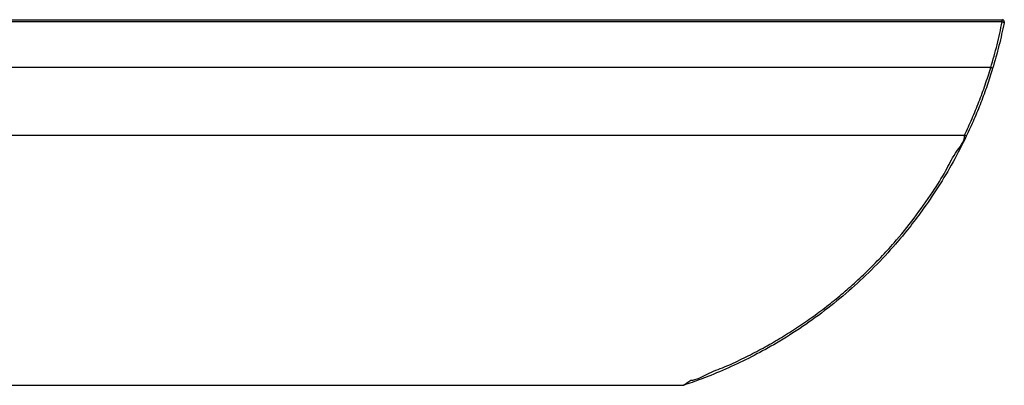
# Model space of a CAD drawing. Header units: millimetres. Extents: x 105 to 2940, y 116 to 1558.
# Tile 28 of 33: x 1167 to 1679, y 1368 to 1558. Entities that reach past the tile are written whole.
import ezdxf

# ---------------------------------------------------------------- set-up
doc = ezdxf.new("R2010")
doc.units = ezdxf.units.MM

msp = doc.modelspace()

# ---------------------------------------------------------------- linework, layer by layer
at = {"color": 7, "linetype": 'Continuous', "lineweight": 25}
for p, q in [((823.76, 1557.502), (1677.526, 1557.502)), ((1677.408, 1556.316), (823.76, 1556.316)), ((1671.488, 1532.63), (823.76, 1532.63)), ((823.76, 1497.511), (1657.879, 1497.511)), ((823.76, 1367.507), (1511.599, 1367.507)), ((1511.599, 1367.507), (1511.913, 1367.558))]:
    msp.add_line(p, q, dxfattribs=at)
at = {"color": 7, "linetype": 'Continuous', "lineweight": 25, "flags": 128}
msp.add_lwpolyline([(1678.389, 1555.713), (1678.384, 1555.797), (1678.338, 1555.886), (1678.252, 1555.977), (1678.131, 1556.064), (1677.979, 1556.145), (1677.803, 1556.216), (1677.61, 1556.273), (1677.408, 1556.316)], dxfattribs=at)
at = {"color": 7, "linetype": 'Continuous', "lineweight": 25}
for centre, radius, start, end in [((1677.526, 1556.502), 1, 348.80206, 90.00378), ((1671.347, 1531.243), 1.394, 38.06387, 84.18883), ((1657.03, 1495.112), 2.545, 46.51837, 70.50986)]:
    msp.add_arc(centre, radius, start, end, dxfattribs=at)
at = {"color": 8, "linetype": 'Continuous', "lineweight": 25}
msp.add_arc((1449.317, 1463.131), 114.118, 303.08137, 305.45141, dxfattribs=at)
at = {"color": 7, "linetype": 'Continuous', "lineweight": 25}
for points, knots in [([(1671.488, 1532.63), (1672.635, 1536.611), (1674.94, 1544.613), (1676.583, 1552.401), (1677.408, 1556.316)], [0, 0, 0, 0, 0.4973897, 1, 1, 1, 1]), ([(1677.408, 1556.316), (1677.428, 1556.513), (1677.467, 1556.908), (1677.508, 1557.313), (1677.525, 1557.49), (1677.526, 1557.499), (1677.526, 1557.502)], [0, 0, 0, 0, 0.2899147, 0.5813979, 0.8699412, 1, 1, 1, 1]), ([(1678.507, 1556.308), (1678.507, 1556.307), (1678.506, 1556.302), (1678.489, 1556.213), (1678.448, 1556.009), (1678.408, 1555.811), (1678.389, 1555.713)], [0, 0, 0, 0, 0.1292573, 0.4164658, 0.7081058, 1, 1, 1, 1]), ([(1678.389, 1555.713), (1677.569, 1551.851), (1675.92, 1544.086), (1673.608, 1536.111), (1672.445, 1532.102)], [0, 0, 0, 0, 0.49738116, 1, 1, 1, 1]), ([(1657.879, 1497.511), (1659.204, 1500.368), (1661.856, 1506.087), (1665.406, 1514.832), (1668.67, 1523.681), (1670.548, 1529.645), (1671.488, 1532.63)], [0, 0, 0, 0, 0.2485917, 0.4977333, 0.748576, 1, 1, 1, 1]), ([(1672.445, 1532.102), (1671.512, 1529.148), (1669.644, 1523.233), (1666.385, 1514.409), (1662.812, 1505.625), (1660.126, 1499.849), (1658.781, 1496.959)], [0, 0, 0, 0, 0.2485743, 0.4977171, 0.7485745, 1, 1, 1, 1]), ([(1658.781, 1496.959), (1656.54, 1492.478), (1652.053, 1483.51), (1644.287, 1470.554), (1636.569, 1459.168), (1629.074, 1449.302), (1620.923, 1439.49), (1611.062, 1428.875), (1599.286, 1417.744), (1586.832, 1407.395), (1573.778, 1397.889), (1560.975, 1389.775), (1548.563, 1382.909), (1536.665, 1377.122), (1526.987, 1373.034), (1519.788, 1370.297), (1515.931, 1368.918), (1513.347, 1368.036), (1512.32, 1367.693), (1512.028, 1367.596), (1511.927, 1367.563), (1511.899, 1367.553), (1511.907, 1367.556), (1511.913, 1367.558)], [0, 0, 0, 0, 0.0744363, 0.1489734, 0.2234211, 0.2778244, 0.3322221, 0.4120963, 0.4922409, 0.5725082, 0.6527085, 0.7326296, 0.7984177, 0.864251, 0.9300381, 0.9547562, 0.9794237, 0.9910394, 0.9948422, 0.9961607, 0.9968673, 0.9975757, 1, 1, 1, 1]), ([(1515.507, 1370.17), (1515.507, 1370.17), (1518.564, 1370.17), (1524.212, 1373.863), (1533.216, 1376.887), (1542.15, 1381.188), (1550.972, 1385.625), (1559.591, 1390.464), (1568.007, 1395.62), (1576.208, 1401.107), (1584.235, 1406.949), (1592.071, 1413.147), (1599.722, 1419.717), (1607.153, 1426.643), (1614.349, 1433.922), (1622.667, 1443.076), (1631.893, 1454.318), (1640.595, 1466.881), (1647.927, 1478.123), (1652.498, 1488.201), (1657.879, 1493.967), (1657.879, 1497.511), (1657.879, 1497.511)], [0, 0, 0, 0, 0.0000003, 0.0465764, 0.0969966, 0.1474952, 0.1981507, 0.2488849, 0.2992643, 0.3497225, 0.4003013, 0.4514866, 0.5027612, 0.5545743, 0.6066912, 0.6589167, 0.7431519, 0.8278149, 0.8921773, 0.9460181, 0.9999997, 1, 1, 1, 1]), ([(1511.599, 1367.507), (1511.599, 1367.507), (1511.599, 1367.507), (1511.601, 1367.509), (1511.595, 1367.505), (1511.603, 1367.51), (1511.606, 1367.512)], [0, 0, 0, 0, 0.2339739, 0.6099965, 0.8596477, 1, 1, 1, 1])]:
    msp.add_open_spline(points, degree=3, knots=knots, dxfattribs=at)

doc.saveas('drawing.dxf')
